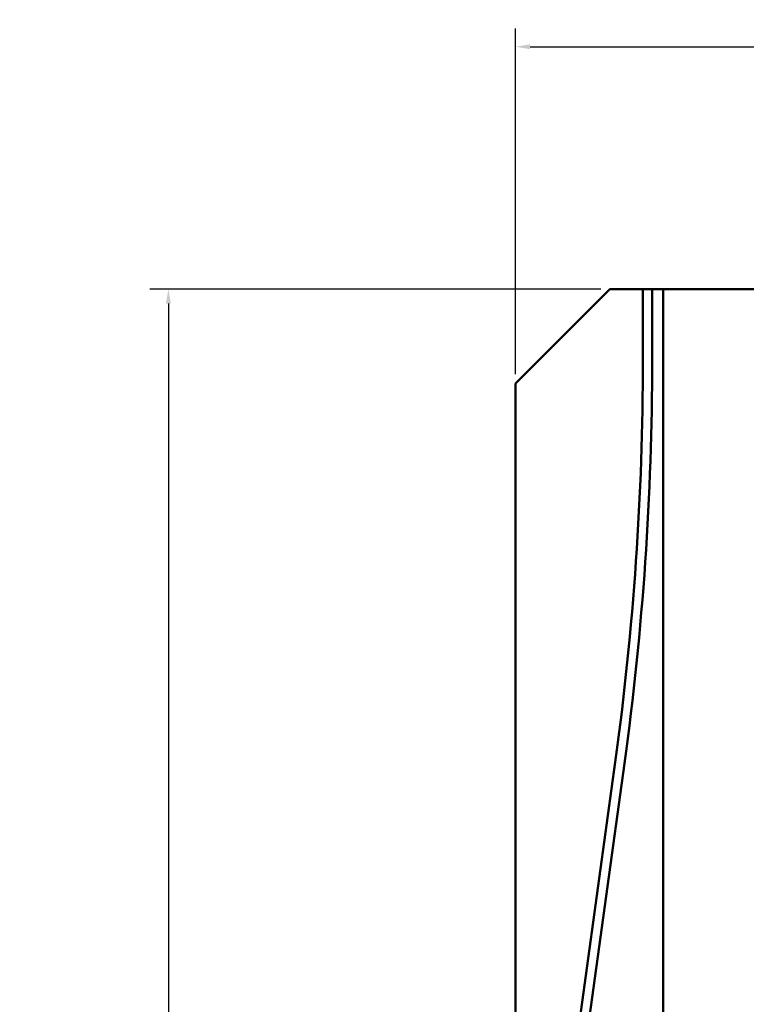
# Model space of a CAD drawing. Header units: inches. Extents: x 1.4 to 53.9, y 1.3 to 58.
# Tile 73 of 227: x 14.2 to 19.2, y 48.7 to 55.4. Entities that reach past the tile are written whole.
import ezdxf

# ---------------------------------------------------------------- set-up
doc = ezdxf.new("R2010")
doc.units = ezdxf.units.IN
doc.header["$MEASUREMENT"] = 0
doc.layers.add('Dimension (ANSI)', color=7, linetype='Continuous', lineweight=25)
doc.layers.add('Visible (ANSI)', color=7, linetype='Continuous', lineweight=50)
doc.styles.add('Note Text (ANSI)', font='tahoma.ttf')
doc.dimstyles.new('Default (ANSI)', dxfattribs={"dimtxt": 0.25, "dimasz": 0.098425, "dimexe": 0.125, "dimexo": 0.0625, "dimgap": 0.031496, "dimtad": 0, "dimtih": 1, "dimtoh": 1, "dimrnd": 1e-08, "dimzin": 4, "dimdsep": 46, "dimtxsty": 'Note Text (ANSI)', "dimcen": 0.09, "dimdle": 0.393701, "dimclrd": 256, "dimclre": 256, "dimclrt": 256, "dimadec": 0, "dimazin": 1, "dimtfac": 1, "dimtofl": 0, "dimtmove": 0, "dimatfit": 3, "dimfxl": 1, "dimtolj": 1, "dimtzin": 4, "dimlwd": -1, "dimlwe": -1, "dimarcsym": 0})

# ---------------------------------------------------------------- blocks, each defined once
blk = doc.blocks.new('*D8')
at = {"layer": 'Defpoints', "color": 0, "transparency": 16777216}
for p in [(51.3302, 55.1945), (17.5862, 52.9111), (51.3302, 52.9061)]:
    blk.add_point(p, dxfattribs=at)
at = {"layer": 'Dimension (ANSI)', "transparency": 16777216}
for p, q in [((17.5862, 52.9736), (17.5862, 55.3195)), ((51.3302, 52.9686), (51.3302, 55.3195)), ((17.6846, 55.1945), (33.4085, 55.1945)), ((51.2318, 55.1945), (35.5079, 55.1945))]:
    blk.add_line(p, q, dxfattribs=at)
for points in [[(17.6846, 55.2109), (17.6846, 55.1781), (17.5862, 55.1945)], [(51.2318, 55.2109), (51.2318, 55.1781), (51.3302, 55.1945)]]:
    blk.add_solid(points, dxfattribs=at)
at = {"layer": 'Dimension (ANSI)', "transparency": 16777216, "insert": (33.44, 55.3581), "char_height": 0.25, "attachment_point": 1, "style": 'Note Text (ANSI)'}
blk.add_mtext('\\A1;33.74 [857.1]', dxfattribs=at)
blk = doc.blocks.new('*D10')
at = {"layer": 'Defpoints', "color": 0, "transparency": 16777216}
for p in [(18.2262, 53.5511), (15.2341, 36.3811), (18.8762, 36.3811)]:
    blk.add_point(p, dxfattribs=at)
at = {"layer": 'Dimension (ANSI)', "transparency": 16777216}
for p, q in [((18.1637, 53.5511), (15.1091, 53.5511)), ((15.2341, 53.4526), (15.2341, 45.1611)), ((15.2341, 36.4795), (15.2341, 44.771)), ((18.8137, 36.3811), (15.1091, 36.3811))]:
    blk.add_line(p, q, dxfattribs=at)
for points in [[(15.2177, 53.4526), (15.2505, 53.4526), (15.2341, 53.5511)], [(15.2177, 36.4795), (15.2505, 36.4795), (15.2341, 36.3811)]]:
    blk.add_solid(points, dxfattribs=at)
at = {"layer": 'Dimension (ANSI)', "transparency": 16777216, "insert": (14.2267, 45.1296), "char_height": 0.25, "attachment_point": 1, "style": 'Note Text (ANSI)'}
blk.add_mtext('\\A1;17.17 [436.1]', dxfattribs=at)

msp = doc.modelspace()

# ---------------------------------------------------------------- linework, layer by layer
at = {"layer": 'Visible (ANSI)'}
for p, q in [((17.5862, 52.9111), (18.2262, 53.5511)), ((18.2262, 53.5511), (18.4495, 53.5511)), ((18.4495, 53.5511), (18.5125, 53.5511)), ((18.4495, 53.0722), (18.4495, 53.5511)), ((18.5125, 53.5511), (18.5862, 53.5511)), ((18.5125, 53.5511), (18.5125, 53.0722)), ((50.4909, 53.5511), (18.5862, 53.5511)), ((18.5862, 53.5511), (18.5862, 37.3811)), ((17.5862, 37.6711), (17.5862, 52.9111)), ((17.7541, 46.6628), (18.2619, 50.3415)), ((18.3244, 50.3329), (17.8165, 46.6542))]:
    msp.add_line(p, q, dxfattribs=at)
for radius in [19.9685, 20.0315]:
    msp.add_arc((-1.519, 53.0722), radius, 352.14037, 0, dxfattribs=at)

# ---------------------------------------------------------------- dimensions: what is measured, and where the dimension line sits
at = {"layer": 'Dimension (ANSI)'}
for base, p1, p2, angle, override, picture, middle in [((51.3302, 55.1945), (17.5862, 52.9111), (51.3302, 52.9061), 180, {"dimtih": 0, "dimtoh": 0, "dimdec": 2, "dimtp": 0, "dimtm": 0, "dimtdec": 2, "dimatfit": 1}, '*D8', (34.4582, 55.1945)), ((15.2341, 36.3811), (18.2262, 53.5511), (18.8762, 36.3811), 90, {"dimdec": 2, "dimtp": 0, "dimtm": 0, "dimtdec": 2, "dimatfit": 1}, '*D10', (15.2341, 44.9661))]:
    dim = msp.add_linear_dim(base=base, p1=p1, p2=p2, angle=angle, dimstyle='Default (ANSI)', override=override, dxfattribs=at)
    dim.commit()
    dim.dimension.update_dxf_attribs({"geometry": picture, "text_midpoint": middle, "dimtype": 160})

doc.saveas('drawing.dxf')
